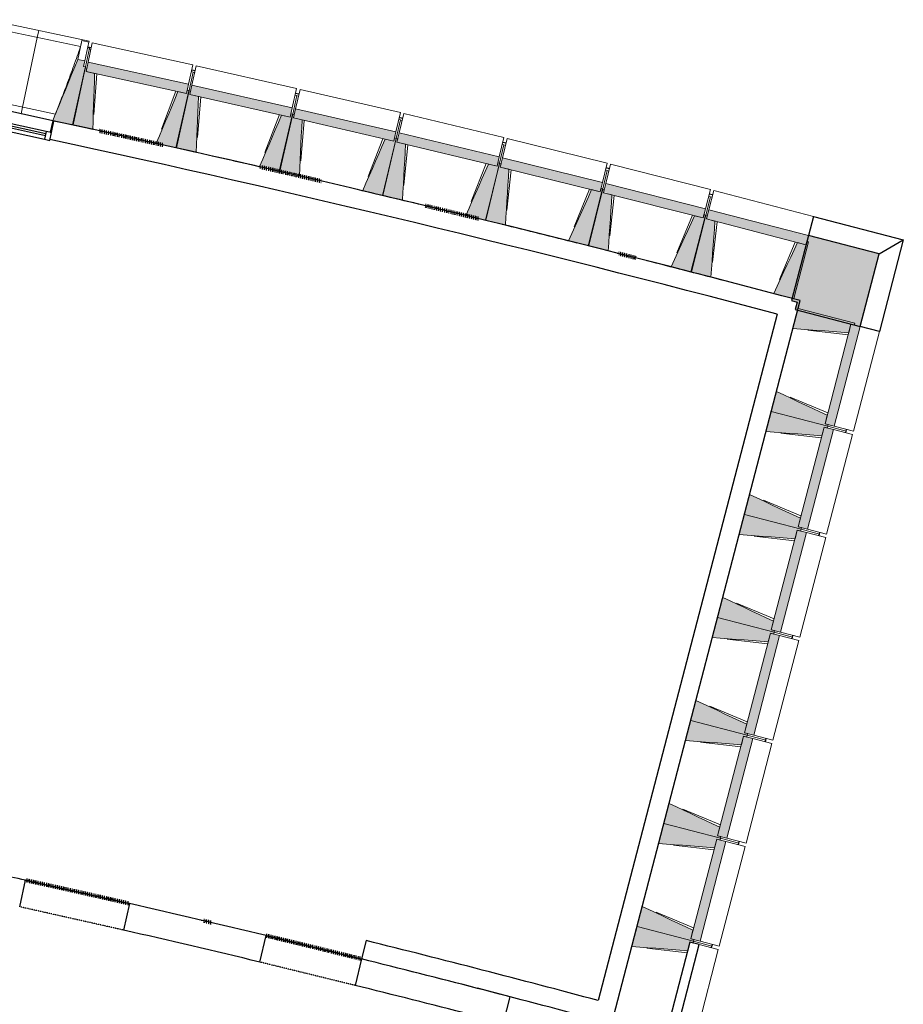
# Model space of a CAD drawing. Header units: millimetres. Extents: x -2845 to 74565, y -36590 to 13748.
# Tile 90 of 90: x 60557 to 68029, y -24662 to -16336. Entities that reach past the tile are written whole.
import ezdxf

# ---------------------------------------------------------------- set-up
doc = ezdxf.new("R2010")
doc.units = ezdxf.units.MM
doc.linetypes.add('Tiret', pattern=[2.5, 1.25, -1.25])
doc.linetypes.add('Tiret_2_', pattern=[2.5, 1.25, -1.25])
doc.layers.add('A-AREA', color=4, linetype='Tiret', lineweight=100, true_color=0x00ffff)
doc.layers.add('A-DOOR-HDLN', color=5, linetype='Tiret', lineweight=25, true_color=0x0000ff)
for name, color, linetype, lineweight in [('A-DOOR', 7, 'Continuous', 25), ('A-FLOR', 7, 'Continuous', 25), ('A-GENM', 7, 'Continuous', 18), ('A-GLAZ', 7, 'Continuous', 25), ('A-WALL', 7, 'Continuous', 25), ('A-WALL-PATT', 7, 'Continuous', 25), ('I-WALL', 7, 'Continuous', 25), ('MUR', 7, 'Continuous', 25), ('S-BEAM', 7, 'Continuous', 18)]:
    doc.layers.add(name, color=color, linetype=linetype, lineweight=lineweight)

# ---------------------------------------------------------------- blocks, each defined once
blk = doc.blocks.new('20_MUR PREFA_01 - Type 1-3119337-2021_015_1111_DCE_1_50_N0 FINI_CFO_PCN')
at = {"layer": 'A-GENM'}
for p, q in [((0, 722.1), (0, 661.4)), ((0, 661.4), (0, 58.5)), ((0, 0.7), (0, 58.5))]:
    blk.add_line(p, q, dxfattribs=at)
blk = doc.blocks.new('Murs 3 - Murs 1-3190398-2021_015_1111_DCE_1_50_N0 FINI_CFO_PCN')
at = {"layer": 'A-WALL-PATT', "true_color": 0x787878}
blk.add_hatch(color=8, dxfattribs=at).paths.add_polyline_path([(14495, -18931.2), (14655, -18317.5), (14056.9, -18162), (13914.3, -18710.7), (13963.3, -18723.4), (13946.4, -18788.2), (14411, -18909.3)])
at = {"layer": 'A-WALL'}
for p, q in [((14056.9, -18162), (13914.3, -18710.7)), ((14655, -18317.5), (14056.9, -18162)), ((14495, -18931.2), (14655, -18317.5)), ((13914.3, -18710.7), (13963.3, -18723.4)), ((13963.3, -18723.4), (13946.4, -18788.2)), ((13946.4, -18788.2), (14495, -18931.2))]:
    blk.add_line(p, q, dxfattribs=at)
at = {"layer": 'MUR'}
for p, q in [((14099.1, -17999.7), (14056.9, -18162)), ((14099.1, -17999.7), (14859.6, -18197.4)), ((14655, -18317.5), (14859.6, -18197.4)), ((14859.6, -18197.4), (14657.3, -18973.5)), ((14657.3, -18973.5), (14495, -18931.2))]:
    blk.add_line(p, q, dxfattribs=at)
blk = doc.blocks.new('Ouverture en rectangle - Ouverture en rectangle _90x207_-3216260-2021_015_1111_DCE_1_50_N0 FINI_CFO_PCN')
at = {"layer": 'A-DOOR-HDLN', "linetype": 'Tiret_2_'}
for p, q in [((-450, 115), (450, 115)), ((450, -115), (-450, -115))]:
    blk.add_line(p, q, dxfattribs=at)
blk = doc.blocks.new('Ouverture en rectangle - Ouverture en rectangle _83x207_-3216016-2021_015_1111_DCE_1_50_N0 FINI_CFO_PCN')
at = {"layer": 'A-DOOR-HDLN', "linetype": 'Tiret_2_'}
for p, q in [((-415, 115), (415, 115)), ((415, -115), (-415, -115))]:
    blk.add_line(p, q, dxfattribs=at)
blk = doc.blocks.new('B02_DC_STR_rvt-1-2021_015_1111_DCE_1_50_N0 FINI_CFO_PCN')
at = {"layer": 'S-BEAM', "lineweight": 5, "true_color": 0x787878}
for points in [[(7839.1, -17226), (7942.9, -16736), (7928.3, -16732.9), (7938.6, -16684), (7879.9, -16671.6), (7667.9, -17189.8), (7773.9, -17212.2)], [(8798.7, -16960.5), (8815.9, -16881.7), (7966, -16695.9), (7948.8, -16774.7), (8729, -16945.2)], [(8005.6, -17264), (8021.5, -16790.6), (7948.8, -16774.7), (7954.9, -16746.6), (7940.2, -16743.4), (7834.6, -17226.6), (7945.2, -17250.8)], [(9675.1, -17159.5), (9692.8, -17080.8), (8844.1, -16889.5), (8826.9, -16968.3), (9610.7, -17145)], [(8713.8, -17418.8), (8819.5, -16935.6), (8804.8, -16932.4), (8798.7, -16960.5), (8725.9, -16944.6), (8542.9, -17381.5), (8647.5, -17404.3)], [(8880, -17457.9), (8899, -16984.6), (8826.4, -16968.2), (8832.7, -16940.1), (8818.1, -16936.8), (8709.3, -17419.4), (8826.4, -17445.8)], [(9587.3, -17617.3), (9696, -17134.8), (9681.4, -17131.5), (9675.1, -17159.5), (9602.4, -17143.1), (9416.5, -17578.8), (9522.8, -17602.8)], [(9753.2, -17657.4), (9775.3, -17184.3), (9702.7, -17167.4), (9709.2, -17139.4), (9694.6, -17136), (9582.7, -17617.8), (9648.7, -17633.2)], [(10550.2, -17364.3), (10568.4, -17285.7), (9721, -17088.8), (9702.7, -17167.4), (10492.3, -17350.8)], [(11423.9, -17574.7), (11442.7, -17496.3), (10596.5, -17293.9), (10577.8, -17372.3), (10590.3, -17372.3), (10590.3, -17375.3), (11374, -17562.8)], [(10459.4, -17821.5), (10571.3, -17339.6), (10556.7, -17336.3), (10550.2, -17364.3), (10477.6, -17347.4), (10288.9, -17781.9), (10396.8, -17806.9)], [(10625, -17862.7), (10650.2, -17389.7), (10577.8, -17372.3), (10584.5, -17344.4), (10569.9, -17340.9), (10454.8, -17822), (10577.8, -17851.4)], [(11330.1, -18031.3), (11445.2, -17550.2), (11430.6, -17546.7), (11423.9, -17574.7), (11351.5, -17557.4), (11159.9, -17990.6), (11269.4, -18016.8)], [(11495.5, -18073.6), (11523.8, -17600.7), (11451.5, -17583), (11458.3, -17555), (11443.8, -17551.4), (11325.6, -18031.8), (11472, -18067.8)], [(12296.3, -17790.8), (12315.5, -17712.5), (11470.7, -17504.6), (11451.5, -17583), (11472, -17583), (11472, -17588), (12255.7, -17780.9)], [(13167.2, -18012.6), (13187, -17934.4), (12343.5, -17721.1), (12323.7, -17799.3), (12353.7, -17799.3), (12353.7, -17806.8), (13137.4, -18005.1)], [(12199.5, -18246.8), (12317.7, -17766.5), (12303.1, -17762.9), (12296.3, -17790.8), (12223.9, -17773), (12029.6, -18205), (12140.6, -18232.3)], [(12364.6, -18290.2), (12395.9, -17817.5), (12323.7, -17799.3), (12330.8, -17771.4), (12316.3, -17767.7), (12194.9, -18247.3), (12323.7, -18279.8)], [(14036.6, -18240.1), (14056.9, -18162), (13214.9, -17943.2), (13194.6, -18021.2), (13235.4, -18021.2), (13235.4, -18031.8), (14019.1, -18235.5)], [(13067.5, -18468), (13188.8, -17988.4), (13174.2, -17984.8), (13167.2, -18012.6), (13095, -17994.4), (12897.8, -18425.1), (13039.4, -18460.9)], [(13232.3, -18512.4), (13266.7, -18040), (13194.6, -18021.2), (13201.8, -17993.4), (13187.3, -17989.6), (13062.9, -18468.4), (13194.6, -18502.6)], [(13933.9, -18694.8), (14058.4, -18216), (14043.9, -18212.3), (14036.6, -18240.1), (13964.6, -18221.4), (13764.6, -18650.8), (13878.9, -18680.5)], [(14398.2, -18982.9), (14416.9, -18910.9), (14444.8, -18918.1), (14448.5, -18903.6), (13969.9, -18778.8), (13925.7, -18948.2), (14330.7, -18977.9)], [(14275.6, -19773.1), (14495, -18931.2), (14416.9, -18910.9), (14197.5, -19752.7), (14233.9, -19762.2)], [(14221.5, -19774.5), (14225.3, -19760), (14197.5, -19752.7), (14216.3, -19680.7), (13787, -19480.4), (13742.9, -19649.7), (14215, -19772.8)], [(14171.1, -19853.8), (14189.9, -19781.8), (14217.8, -19789), (14221.5, -19774.5), (13742.9, -19649.7), (13698.7, -19819.1), (14103.7, -19848.8)], [(14048.5, -20644), (14268, -19802.1), (14189.9, -19781.8), (13970.5, -20623.6), (14019.1, -20636.3)], [(13994.5, -20645.4), (13998.3, -20630.9), (13970.5, -20623.6), (13989.3, -20551.6), (13560, -20351.3), (13515.9, -20520.6), (13989.3, -20644)], [(13944.1, -20724.7), (13962.9, -20652.7), (13990.7, -20659.9), (13994.5, -20645.4), (13515.9, -20520.6), (13471.7, -20690), (13921.1, -20723)], [(13821.5, -21514.9), (14041, -20673), (13962.9, -20652.7), (13743.5, -21494.5), (13780.3, -21504.1)], [(13767.5, -21516.3), (13771.3, -21501.8), (13743.5, -21494.5), (13762.3, -21422.5), (13333, -21222.2), (13288.9, -21391.5), (13743.5, -21510)], [(13717.1, -21595.6), (13735.9, -21523.6), (13763.7, -21530.8), (13767.5, -21516.3), (13288.9, -21391.5), (13244.7, -21560.9), (13649.6, -21590.6)], [(13594.5, -22385.8), (13814, -21543.9), (13735.9, -21523.6), (13516.5, -22365.4), (13544.3, -22372.7)], [(13540.5, -22387.2), (13544.3, -22372.7), (13516.5, -22365.4), (13535.2, -22293.4), (13106, -22093.1), (13061.8, -22262.4), (13529.3, -22384.3)], [(13490.1, -22466.5), (13508.9, -22394.5), (13536.7, -22401.7), (13540.5, -22387.2), (13061.8, -22262.4), (13017.7, -22431.8), (13431.3, -22462.2)], [(13367.5, -23256.7), (13587, -22414.8), (13508.9, -22394.5), (13289.5, -23236.3), (13326.8, -23246.1)], [(13313.5, -23258.1), (13317.3, -23243.6), (13289.5, -23236.3), (13308.2, -23164.3), (12879, -22964), (12834.8, -23133.3), (13289.5, -23251.8)], [(13263.1, -23337.4), (13281.9, -23265.4), (13309.7, -23272.6), (13313.5, -23258.1), (12834.8, -23133.3), (12790.7, -23302.7), (13235.4, -23335.4)], [(13140.5, -24127.6), (13359.9, -23285.7), (13281.9, -23265.4), (13062.4, -24107.2), (13137.4, -24126.8)], [(13086.5, -24129), (13090.3, -24114.5), (13062.4, -24107.2), (13081.2, -24035.2), (12652, -23834.9), (12607.8, -24004.2), (13081.2, -24127.6)], [(13036.1, -24208.3), (13054.9, -24136.3), (13082.7, -24143.5), (13086.5, -24129), (12607.8, -24004.2), (12563.7, -24173.6), (12968.6, -24203.3)]]:
    blk.add_hatch(color=8, dxfattribs=at).paths.add_polyline_path(points)
at = {"layer": 'A-FLOR'}
for p, q in [((7992.3, -16575.6), (7962.9, -16569.2)), ((8871.4, -16768.5), (8842.1, -16761.9)), ((9749.3, -16967.1), (9720, -16960.4)), ((10625.8, -17171.4), (10596.6, -17164.4)), ((11501.1, -17381.3), (11471.9, -17374.2)), ((12374.9, -17596.9), (12345.8, -17589.6)), ((13247.4, -17818.2), (13218.3, -17810.7)), ((14376.7, -19814.9), (14380.5, -19800.4)), ((14372.9, -19829.5), (14376.7, -19814.9)), ((14145.9, -20700.4), (14149.7, -20685.8)), ((14149.7, -20685.8), (14153.5, -20671.3)), ((13918.9, -21571.3), (13922.7, -21556.7)), ((13922.7, -21556.7), (13926.5, -21542.2)), ((13691.9, -22442.2), (13695.7, -22427.6)), ((13695.7, -22427.6), (13699.4, -22413.1)), ((13464.9, -23313.1), (13468.7, -23298.5)), ((13468.7, -23298.5), (13472.4, -23284)), ((13237.9, -24184), (13241.6, -24169.4)), ((13241.6, -24169.4), (13245.4, -24154.9))]:
    blk.add_line(p, q, dxfattribs=at)
at = {"layer": 'A-WALL'}
for p, q in [((7387.5, -23837.2), (7437.9, -23612.8)), ((8316, -23810), (8265.6, -24034.4)), ((9417.2, -24304.7), (9471.8, -24081.2)), ((13054.9, -24136.3), (12835.4, -24978.1)), ((13132.9, -24156.6), (13054.9, -24136.3)), ((12913.5, -24998.5), (13132.9, -24156.6)), ((10278.1, -24278.3), (10223.4, -24501.8)), ((11258.7, -24526.6), (11258.6, -24526.9)), ((11536.4, -24599), (11258.7, -24526.6)), ((11478.9, -24819.4), (11536.4, -24599))]:
    blk.add_line(p, q, dxfattribs=at)
for radius, start, end in [(108972.8, 77.577902, 77.845763), (108972.8, 76.480499, 77.104698), (108742.8, 76.48096, 77.104197), (108972.8, 75.512229, 76.0441), (108742.8, 75.51495, 76.043638)]:
    blk.add_arc((-16003.4, -130034.4), radius, start, end, dxfattribs=at)
at = {"layer": 'S-BEAM'}
for p, q in [((7974.1, -16516.6), (7123, -16336.3)), ((7902.6, -16563.4), (7169.3, -16408.1)), ((7913.5, -16513), (7879.9, -16671.6)), ((7913.4, -16513.2), (7913.5, -16513)), ((7913.5, -16513), (7972.2, -16525.4)), ((7972.2, -16525.4), (7938.6, -16684)), ((7966, -16695.9), (8001.8, -16532)), ((7974.1, -16516.6), (7972.2, -16525.4)), ((8851.7, -16717.8), (8001.8, -16532)), ((7976.5, -16577.4), (7942.9, -16736)), ((7976.5, -16577.4), (7961.8, -16574.3)), ((7974.5, -16586.7), (7989.1, -16589.9)), ((7938.6, -16684), (7879.9, -16671.6)), ((7928.3, -16732.9), (7938.6, -16684)), ((7942.9, -16736), (7928.3, -16732.9)), ((7966, -16695.9), (7948.8, -16774.7)), ((8815.9, -16881.7), (7966, -16695.9)), ((8851.7, -16717.8), (8815.9, -16881.7)), ((8844.1, -16889.5), (8881, -16725.9)), ((9729.7, -16917.2), (8881, -16725.9)), ((7940.2, -16743.4), (7834.6, -17226.6)), ((7839.1, -17226), (7942.9, -16736)), ((7954.9, -16746.6), (7940.2, -16743.4)), ((7948.8, -16774.7), (7954.9, -16746.6)), ((8021.5, -16790.6), (7948.8, -16774.7)), ((7948.8, -16774.7), (8798.7, -16960.5)), ((8040.5, -16794.7), (8015, -17137.5)), ((8853.7, -16778.9), (8819.5, -16935.6)), ((8839.1, -16775.7), (8853.7, -16778.9)), ((8853.4, -16780.4), (8868, -16783.7)), ((8798.7, -16960.5), (8815.9, -16881.7)), ((8844.1, -16889.5), (8826.4, -16968.2)), ((9692.8, -17080.8), (8844.1, -16889.5)), ((8587.1, -17262.6), (8706.9, -16940.4)), ((8818.1, -16936.8), (8709.3, -17419.4)), ((8713.8, -17418.8), (8819.5, -16935.6)), ((8798.7, -16960.5), (8725.9, -16944.6)), ((8804.8, -16932.4), (8798.7, -16960.5)), ((8819.5, -16935.6), (8804.8, -16932.4)), ((8832.7, -16940.1), (8818.1, -16936.8)), ((8826.4, -16968.2), (8832.7, -16940.1)), ((8899, -16984.6), (8826.4, -16968.2)), ((8826.4, -16968.2), (9675.1, -17159.5)), ((9729.7, -16917.2), (9692.8, -17080.8)), ((9731.3, -16978.4), (9696, -17134.8)), ((9716.7, -16975.1), (9731.3, -16978.4)), ((9721, -17088.8), (9758.9, -16925.5)), ((9731, -16979.8), (9745.5, -16983.2)), ((10606.4, -17122.3), (9758.9, -16925.5)), ((7132, -17016.5), (7690.1, -17134.7)), ((8918, -16988.8), (8890.2, -17331.4)), ((7668.2, -17189.1), (7399.1, -17132.1)), ((9461.5, -17460.2), (9583.5, -17138.9)), ((9694.6, -17136), (9582.7, -17617.8)), ((9587.3, -17617.3), (9696, -17134.8)), ((9675.1, -17159.5), (9602.4, -17143.1)), ((9675.1, -17159.5), (9692.8, -17080.8)), ((9681.4, -17131.5), (9675.1, -17159.5)), ((9696, -17134.8), (9681.4, -17131.5)), ((9709.2, -17139.4), (9694.6, -17136)), ((9721, -17088.8), (9702.7, -17167.4)), ((9702.7, -17167.4), (9709.2, -17139.4)), ((10568.4, -17285.7), (9721, -17088.8)), ((10606.4, -17122.3), (10568.4, -17285.7)), ((10596.5, -17293.9), (10635.5, -17130.8)), ((11481.7, -17333.1), (10635.5, -17130.8)), ((7667.9, -17189.8), (7839.1, -17226)), ((7834.6, -17226.6), (8005.6, -17264)), ((9775.3, -17184.3), (9702.7, -17167.4)), ((9702.7, -17167.4), (10550.2, -17364.3)), ((9794.2, -17188.7), (9764.2, -17531.1)), ((10607.6, -17183.5), (10571.3, -17339.6)), ((10593, -17180.1), (10607.6, -17183.5)), ((10607.2, -17185), (10621.8, -17188.4)), ((10550.2, -17364.3), (10568.4, -17285.7)), ((10596.5, -17293.9), (10577.8, -17372.3)), ((11442.7, -17496.3), (10596.5, -17293.9)), ((8542.9, -17381.5), (8713.8, -17418.8)), ((10334.7, -17663.6), (10458.7, -17343)), ((10569.9, -17340.9), (10454.8, -17822)), ((10459.4, -17821.5), (10571.3, -17339.6)), ((10550.2, -17364.3), (10477.6, -17347.4)), ((10556.7, -17336.3), (10550.2, -17364.3)), ((10571.3, -17339.6), (10556.7, -17336.3)), ((10584.5, -17344.4), (10569.9, -17340.9)), ((10577.8, -17372.3), (10584.5, -17344.4)), ((10650.2, -17389.7), (10577.8, -17372.3)), ((10577.8, -17372.3), (11423.9, -17574.7)), ((10669.1, -17394.2), (10636.9, -17736.4)), ((11481.7, -17333.1), (11442.7, -17496.3)), ((11482.5, -17394.3), (11445.2, -17550.2)), ((11467.9, -17390.8), (11482.5, -17394.3)), ((11470.7, -17504.6), (11510.8, -17341.8)), ((11482.1, -17395.8), (11496.6, -17399.3)), ((12355.6, -17549.6), (11510.8, -17341.8)), ((8709.3, -17419.4), (8880, -17457.9)), ((11206.5, -17872.6), (11332.6, -17552.9)), ((11443.8, -17551.4), (11325.6, -18031.8)), ((11330.1, -18031.3), (11445.2, -17550.2)), ((11423.9, -17574.7), (11351.5, -17557.4)), ((11423.9, -17574.7), (11442.7, -17496.3)), ((11430.6, -17546.7), (11423.9, -17574.7)), ((11445.2, -17550.2), (11430.6, -17546.7)), ((11458.3, -17555), (11443.8, -17551.4)), ((11470.7, -17504.6), (11451.5, -17583)), ((11451.5, -17583), (11458.3, -17555)), ((12315.5, -17712.5), (11470.7, -17504.6)), ((12355.6, -17549.6), (12315.5, -17712.5)), ((12343.5, -17721.1), (12384.7, -17558.5)), ((13228.1, -17771.8), (12384.7, -17558.5)), ((9416.5, -17578.8), (9587.3, -17617.3)), ((9582.7, -17617.8), (9753.2, -17657.4)), ((11523.8, -17600.7), (11451.5, -17583)), ((11451.5, -17583), (12296.3, -17790.8)), ((11542.6, -17605.4), (11508.2, -17947.4)), ((12356, -17610.8), (12317.7, -17766.5)), ((12341.4, -17607.2), (12356, -17610.8)), ((12355.6, -17612.3), (12370.1, -17615.9)), ((12296.3, -17790.8), (12315.5, -17712.5)), ((12343.5, -17721.1), (12323.7, -17799.3)), ((13187, -17934.4), (12343.5, -17721.1)), ((10288.9, -17781.9), (10459.4, -17821.5)), ((12076.9, -18087.3), (12205.1, -17768.4)), ((12316.3, -17767.7), (12194.9, -18247.3)), ((12199.5, -18246.8), (12317.7, -17766.5)), ((12296.3, -17790.8), (12223.9, -17773)), ((12303.1, -17762.9), (12296.3, -17790.8)), ((12317.7, -17766.5), (12303.1, -17762.9)), ((12330.8, -17771.4), (12316.3, -17767.7)), ((12323.7, -17799.3), (12330.8, -17771.4)), ((12395.9, -17817.5), (12323.7, -17799.3)), ((12323.7, -17799.3), (13167.2, -18012.6)), ((13228.1, -17771.8), (13187, -17934.4)), ((13214.9, -17943.2), (13257.1, -17780.8)), ((14099.1, -17999.7), (13257.1, -17780.8)), ((10454.8, -17822), (10625, -17862.7)), ((12414.8, -17822.3), (12378.1, -18164)), ((13228.1, -17833), (13188.8, -17988.4)), ((13213.5, -17829.3), (13228.1, -17833)), ((13227.7, -17834.5), (13242.2, -17838.2)), ((13167.2, -18012.6), (13187, -17934.4)), ((13214.9, -17943.2), (13194.6, -18021.2)), ((14056.9, -18162), (13214.9, -17943.2)), ((11159.9, -17990.6), (11330.1, -18031.3)), ((11325.6, -18031.8), (11495.5, -18073.6)), ((12945.9, -18307.7), (13076.1, -17989.6)), ((13187.3, -17989.6), (13062.9, -18468.4)), ((13067.5, -18468), (13188.8, -17988.4)), ((13167.2, -18012.6), (13095, -17994.4)), ((13174.2, -17984.8), (13167.2, -18012.6)), ((13188.8, -17988.4), (13174.2, -17984.8)), ((13201.8, -17993.4), (13187.3, -17989.6)), ((13194.6, -18021.2), (13201.8, -17993.4)), ((13266.7, -18040), (13194.6, -18021.2)), ((13194.6, -18021.2), (14036.6, -18240.1)), ((13285.5, -18044.9), (13246.6, -18386.4)), ((14099.1, -17999.7), (14056.9, -18162)), ((12029.6, -18205), (12199.5, -18246.8)), ((13813.4, -18533.7), (13945.7, -18216.5)), ((13933.9, -18694.8), (14058.4, -18216)), ((14036.6, -18240.1), (13964.6, -18221.4)), ((14036.6, -18240.1), (14056.9, -18162)), ((14043.9, -18212.3), (14036.6, -18240.1)), ((14058.4, -18216), (14043.9, -18212.3)), ((12194.9, -18247.3), (12364.6, -18290.2)), ((12897.8, -18425.1), (13067.5, -18468)), ((13062.9, -18468.4), (13232.3, -18512.4)), ((13764.6, -18650.8), (13933.9, -18694.8)), ((13969.9, -18778.8), (13925.7, -18948.2)), ((14448.5, -18903.6), (13969.9, -18778.8)), ((14393.2, -19001.7), (14051.8, -18962.6)), ((14416.9, -18910.9), (14197.5, -19752.7)), ((14275.6, -19773.1), (14495, -18931.2)), ((14398.2, -18982.9), (14416.9, -18910.9)), ((14416.9, -18910.9), (14444.8, -18918.1)), ((14495, -18931.2), (14416.9, -18910.9)), ((14437.8, -19815.4), (14657.3, -18973.5)), ((14444.8, -18918.1), (14448.5, -18903.6)), ((14495, -18931.2), (14657.3, -18973.5)), ((13787, -19480.4), (13742.9, -19649.7)), ((13904.1, -19529.3), (14221.2, -19661.8)), ((13742.9, -19649.7), (13698.7, -19819.1)), ((13742.9, -19649.7), (14221.5, -19774.5)), ((14221.5, -19774.5), (13742.9, -19649.7)), ((14197.5, -19752.7), (14216.3, -19680.7)), ((14189.9, -19781.8), (13970.5, -20623.6)), ((14048.5, -20644), (14268, -19802.1)), ((14171.1, -19853.8), (14189.9, -19781.8)), ((14189.9, -19781.8), (14217.8, -19789)), ((14268, -19802.1), (14189.9, -19781.8)), ((14225.3, -19760), (14197.5, -19752.7)), ((14197.5, -19752.7), (14275.6, -19773.1)), ((14217.8, -19789), (14221.5, -19774.5)), ((14221.5, -19774.5), (14225.3, -19760)), ((14376.7, -19814.9), (14221.5, -19774.5)), ((14221.5, -19774.5), (14376.7, -19814.9)), ((14268, -19802.1), (14430.3, -19844.4)), ((14437.8, -19815.4), (14275.6, -19773.1)), ((14380.5, -19800.4), (14376.7, -19814.9)), ((14166.2, -19872.6), (13824.8, -19833.5)), ((14210.8, -20686.3), (14430.3, -19844.4)), ((14376.7, -19814.9), (14372.9, -19829.5)), ((13560, -20351.3), (13515.9, -20520.6)), ((13677, -20400.2), (13994.2, -20532.7)), ((13515.9, -20520.6), (13471.7, -20690)), ((13515.9, -20520.6), (13994.5, -20645.4)), ((13994.5, -20645.4), (13515.9, -20520.6)), ((13970.5, -20623.6), (13989.3, -20551.6)), ((13998.3, -20630.9), (13970.5, -20623.6)), ((13970.5, -20623.6), (14048.5, -20644)), ((13990.7, -20659.9), (13994.5, -20645.4)), ((13994.5, -20645.4), (13998.3, -20630.9)), ((14149.7, -20685.8), (13994.5, -20645.4)), ((13994.5, -20645.4), (14149.7, -20685.8)), ((14210.8, -20686.3), (14048.5, -20644)), ((13939.2, -20743.5), (13597.7, -20704.4)), ((13962.9, -20652.7), (13743.5, -21494.5)), ((13821.5, -21514.9), (14041, -20673)), ((13944.1, -20724.7), (13962.9, -20652.7)), ((13962.9, -20652.7), (13990.7, -20659.9)), ((14041, -20673), (13962.9, -20652.7)), ((13983.8, -21557.2), (14203.3, -20715.3)), ((14041, -20673), (14203.3, -20715.3)), ((14149.7, -20685.8), (14145.9, -20700.4)), ((14153.5, -20671.3), (14149.7, -20685.8)), ((13333, -21222.2), (13288.9, -21391.5)), ((13450, -21271.1), (13767.2, -21403.6)), ((13288.9, -21391.5), (13244.7, -21560.9)), ((13288.9, -21391.5), (13767.5, -21516.3)), ((13767.5, -21516.3), (13288.9, -21391.5)), ((13743.5, -21494.5), (13762.3, -21422.5)), ((13735.9, -21523.6), (13516.5, -22365.4)), ((13594.5, -22385.8), (13814, -21543.9)), ((13717.1, -21595.6), (13735.9, -21523.6)), ((13735.9, -21523.6), (13763.7, -21530.8)), ((13814, -21543.9), (13735.9, -21523.6)), ((13771.3, -21501.8), (13743.5, -21494.5)), ((13743.5, -21494.5), (13821.5, -21514.9)), ((13763.7, -21530.8), (13767.5, -21516.3)), ((13767.5, -21516.3), (13771.3, -21501.8)), ((13922.7, -21556.7), (13767.5, -21516.3)), ((13767.5, -21516.3), (13922.7, -21556.7)), ((13814, -21543.9), (13976.3, -21586.2)), ((13983.8, -21557.2), (13821.5, -21514.9)), ((13922.7, -21556.7), (13918.9, -21571.3)), ((13926.5, -21542.2), (13922.7, -21556.7)), ((13712.2, -21614.4), (13370.7, -21575.3)), ((13756.8, -22428.1), (13976.3, -21586.2)), ((13106, -22093.1), (13061.8, -22262.4)), ((13223, -22142), (13540.2, -22274.5)), ((13061.8, -22262.4), (13017.7, -22431.8)), ((13061.8, -22262.4), (13540.5, -22387.2)), ((13540.5, -22387.2), (13061.8, -22262.4)), ((13516.5, -22365.4), (13535.2, -22293.4)), ((13508.9, -22394.5), (13289.5, -23236.3)), ((13490.1, -22466.5), (13508.9, -22394.5)), ((13508.9, -22394.5), (13536.7, -22401.7)), ((13587, -22414.8), (13508.9, -22394.5)), ((13544.3, -22372.7), (13516.5, -22365.4)), ((13516.5, -22365.4), (13594.5, -22385.8)), ((13536.7, -22401.7), (13540.5, -22387.2)), ((13540.5, -22387.2), (13544.3, -22372.7)), ((13695.7, -22427.6), (13540.5, -22387.2)), ((13540.5, -22387.2), (13695.7, -22427.6)), ((13756.8, -22428.1), (13594.5, -22385.8)), ((13485.2, -22485.3), (13143.7, -22446.2)), ((13367.5, -23256.7), (13587, -22414.8)), ((13529.8, -23299), (13749.2, -22457.1)), ((13587, -22414.8), (13749.2, -22457.1)), ((13695.7, -22427.6), (13691.9, -22442.2)), ((13699.4, -22413.1), (13695.7, -22427.6)), ((12879, -22964), (12834.8, -23133.3)), ((12996, -23012.9), (13313.1, -23145.4)), ((12834.8, -23133.3), (12790.7, -23302.7)), ((12834.8, -23133.3), (13313.5, -23258.1)), ((13313.5, -23258.1), (12834.8, -23133.3)), ((13289.5, -23236.3), (13308.2, -23164.3)), ((13281.9, -23265.4), (13062.4, -24107.2)), ((13140.5, -24127.6), (13359.9, -23285.7)), ((13263.1, -23337.4), (13281.9, -23265.4)), ((13281.9, -23265.4), (13309.7, -23272.6)), ((13359.9, -23285.7), (13281.9, -23265.4)), ((13317.3, -23243.6), (13289.5, -23236.3)), ((13289.5, -23236.3), (13367.5, -23256.7)), ((13309.7, -23272.6), (13313.5, -23258.1)), ((13313.5, -23258.1), (13317.3, -23243.6)), ((13468.7, -23298.5), (13313.5, -23258.1)), ((13313.5, -23258.1), (13468.7, -23298.5)), ((13359.9, -23285.7), (13522.2, -23328)), ((13529.8, -23299), (13367.5, -23256.7)), ((13468.7, -23298.5), (13464.9, -23313.1)), ((13472.4, -23284), (13468.7, -23298.5)), ((13258.2, -23356.2), (12916.7, -23317.1)), ((13302.8, -24169.9), (13522.2, -23328)), ((12652, -23834.9), (12607.8, -24004.2)), ((12769, -23883.8), (13086.1, -24016.3)), ((12607.8, -24004.2), (12563.7, -24173.6)), ((12607.8, -24004.2), (13086.5, -24129)), ((13086.5, -24129), (12607.8, -24004.2)), ((13062.4, -24107.2), (13081.2, -24035.2)), ((13036.1, -24208.3), (13054.9, -24136.3)), ((13054.9, -24136.3), (13082.7, -24143.5)), ((13090.3, -24114.5), (13062.4, -24107.2)), ((13062.4, -24107.2), (13140.5, -24127.6)), ((13082.7, -24143.5), (13086.5, -24129)), ((13086.5, -24129), (13090.3, -24114.5)), ((13241.6, -24169.4), (13086.5, -24129)), ((13086.5, -24129), (13241.6, -24169.4)), ((13302.8, -24169.9), (13140.5, -24127.6)), ((13031.2, -24227.1), (12689.7, -24188)), ((13085.7, -25002.8), (13295.2, -24198.9)), ((13132.9, -24156.6), (13295.2, -24198.9)), ((13241.6, -24169.4), (13237.9, -24184)), ((13245.4, -24154.9), (13241.6, -24169.4))]:
    blk.add_line(p, q, dxfattribs=at)
at = {"layer": 'S-BEAM', "flags": 128}
for points in [[(7902.6, -16563.4), (7904.8, -16553.3), (7906.9, -16543.3), (7909.1, -16533.3), (7911.3, -16523.2), (7913.4, -16513.2)], [(7879.9, -16671.6), (7853.4, -16736.3), (7826.9, -16801.1), (7800.4, -16865.9), (7773.9, -16930.7), (7747.4, -16995.4), (7720.9, -17060.2), (7694.4, -17125), (7667.9, -17189.8)], [(8005.6, -17264), (8007.8, -17196.4), (8010.1, -17128.7), (8012.4, -17061.1), (8014.7, -16993.5), (8016.9, -16925.8), (8019.2, -16858.2), (8021.5, -16790.6)], [(8725.9, -16944.6), (8699.8, -17007), (8673.6, -17069.4), (8647.5, -17131.8), (8621.3, -17194.2), (8595.2, -17256.6), (8569, -17319), (8542.9, -17381.5)], [(8880, -17457.9), (8882.7, -17390.3), (8885.4, -17322.6), (8888.2, -17255), (8890.9, -17187.4), (8893.6, -17119.8), (8896.3, -17052.2), (8899, -16984.6)], [(9602.4, -17143.1), (9575.9, -17205.4), (9549.3, -17267.6), (9522.8, -17329.9), (9496.2, -17392.1), (9469.7, -17454.3), (9443.1, -17516.6), (9416.5, -17578.8)], [(9753.2, -17657.4), (9756.3, -17589.8), (9759.5, -17522.2), (9762.6, -17454.6), (9765.8, -17387), (9769, -17319.5), (9772.1, -17251.9), (9775.3, -17184.3)], [(10477.6, -17347.4), (10450.7, -17409.5), (10423.7, -17471.5), (10396.8, -17533.6), (10369.8, -17595.7), (10342.8, -17657.7), (10315.9, -17719.8), (10288.9, -17781.9)], [(10625, -17862.7), (10628.6, -17795.1), (10632.2, -17727.5), (10635.8, -17660), (10639.4, -17592.4), (10643, -17524.8), (10646.6, -17457.2), (10650.2, -17389.7)], [(11351.5, -17557.4), (11324.1, -17619.3), (11296.8, -17681.2), (11269.4, -17743.1), (11242, -17804.9), (11214.7, -17866.8), (11187.3, -17928.7), (11159.9, -17990.6)], [(11495.5, -18073.6), (11499.5, -18006), (11503.6, -17938.5), (11507.6, -17870.9), (11511.6, -17803.4), (11515.7, -17735.8), (11519.7, -17668.3), (11523.8, -17600.7)], [(12223.9, -17773), (12196.2, -17834.7), (12168.4, -17896.5), (12140.6, -17958.2), (12112.9, -18019.9), (12085.1, -18081.6), (12057.3, -18143.3), (12029.6, -18205)], [(12364.6, -18290.2), (12369.1, -18222.7), (12373.5, -18155.1), (12378, -18087.6), (12382.5, -18020.1), (12387, -17952.6), (12391.5, -17885), (12395.9, -17817.5)], [(13095, -17994.4), (13066.8, -18055.9), (13038.6, -18117.4), (13010.5, -18179), (12982.3, -18240.5), (12954.1, -18302), (12926, -18363.5), (12897.8, -18425.1)], [(13232.3, -18512.4), (13237.2, -18444.9), (13242.1, -18377.4), (13247, -18309.9), (13251.9, -18242.4), (13256.8, -18175), (13261.8, -18107.5), (13266.7, -18040)], [(13964.6, -18221.4), (13936, -18282.7), (13907.4, -18344.1), (13878.9, -18405.4), (13850.3, -18466.7), (13821.7, -18528.1), (13793.1, -18589.4), (13764.6, -18650.8)], [(13925.7, -18948.2), (13993.2, -18953.1), (14060.7, -18958.1), (14128.2, -18963.1), (14195.7, -18968), (14263.2, -18973), (14330.7, -18977.9), (14398.2, -18982.9)], [(14216.3, -19680.7), (14155, -19652.1), (14093.6, -19623.4), (14032.3, -19594.8), (13971, -19566.2), (13909.7, -19537.6), (13848.3, -19509), (13787, -19480.4)], [(13698.7, -19819.1), (13766.2, -19824), (13833.7, -19829), (13901.2, -19834), (13968.7, -19838.9), (14036.2, -19843.9), (14103.7, -19848.8), (14171.1, -19853.8)], [(13989.3, -20551.6), (13927.9, -20523), (13866.6, -20494.3), (13805.3, -20465.7), (13744, -20437.1), (13682.6, -20408.5), (13621.3, -20379.9), (13560, -20351.3)], [(13471.7, -20690), (13539.2, -20694.9), (13606.7, -20699.9), (13674.2, -20704.9), (13741.7, -20709.8), (13809.2, -20714.8), (13876.6, -20719.7), (13944.1, -20724.7)], [(13762.3, -21422.5), (13700.9, -21393.9), (13639.6, -21365.2), (13578.3, -21336.6), (13517, -21308), (13455.6, -21279.4), (13394.3, -21250.8), (13333, -21222.2)], [(13244.7, -21560.9), (13312.2, -21565.8), (13379.7, -21570.8), (13447.2, -21575.8), (13514.7, -21580.7), (13582.1, -21585.7), (13649.6, -21590.6), (13717.1, -21595.6)], [(13535.2, -22293.4), (13473.9, -22264.8), (13412.6, -22236.1), (13351.3, -22207.5), (13290, -22178.9), (13228.6, -22150.3), (13167.3, -22121.7), (13106, -22093.1)], [(13017.7, -22431.8), (13085.2, -22436.7), (13152.7, -22441.7), (13220.2, -22446.7), (13287.7, -22451.6), (13355.1, -22456.6), (13422.6, -22461.5), (13490.1, -22466.5)], [(13308.2, -23164.3), (13246.9, -23135.7), (13185.6, -23107), (13124.3, -23078.4), (13062.9, -23049.8), (13001.6, -23021.2), (12940.3, -22992.6), (12879, -22964)], [(12790.7, -23302.7), (12858.2, -23307.6), (12925.7, -23312.6), (12993.2, -23317.6), (13060.6, -23322.5), (13128.1, -23327.5), (13195.6, -23332.4), (13263.1, -23337.4)], [(13081.2, -24035.2), (13019.9, -24006.6), (12958.6, -23977.9), (12897.3, -23949.3), (12835.9, -23920.7), (12774.6, -23892.1), (12713.3, -23863.5), (12652, -23834.9)], [(12563.7, -24173.6), (12631.2, -24178.5), (12698.7, -24183.5), (12766.1, -24188.5), (12833.6, -24193.4), (12901.1, -24198.4), (12968.6, -24203.3), (13036.1, -24208.3)]]:
    blk.add_lwpolyline(points, dxfattribs=at)
at = {"layer": 'S-BEAM'}
blk.add_open_spline([(7690, -17134.7), (7705.6, -17095.4), (7729.3, -17034.6), (7760.9, -16952.1), (7787.3, -16882.2), (7815.3, -16806.7), (7854.7, -16698.7), (7883.6, -16617.6), (7902.6, -16563.4)], degree=3, knots=[0.0183438, 0.0183438, 0.0183438, 0.0183438, 0.2222222, 0.3333333, 0.4444444, 0.5833333, 0.7222222, 1, 1, 1, 1], dxfattribs=at)
at = {"layer": 'A-DOOR', "color": 5, "lineweight": 25, "true_color": 0x0000ff}
for name, p, rotation in [('Ouverture en rectangle - Ouverture en rectangle _90x207_-3216260-2021_015_1111_DCE_1_50_N0 FINI_CFO_PCN', (7851.8, -23823.6), 167.341299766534), ('Ouverture en rectangle - Ouverture en rectangle _83x207_-3216016-2021_015_1111_DCE_1_50_N0 FINI_CFO_PCN', (9847.6, -24291.5), 166.2622990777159)]:
    blk.add_blockref(name, p, dxfattribs=dict(at, rotation=rotation))
at = {"layer": 'MUR', "color": 5, "lineweight": 25, "true_color": 0x0000ff}
blk.add_blockref('Murs 3 - Murs 1-3190398-2021_015_1111_DCE_1_50_N0 FINI_CFO_PCN', (0, 0), dxfattribs=at)
at = {"layer": 'S-BEAM', "color": 5, "lineweight": 25, "true_color": 0x0000ff, "rotation": 348.0417469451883}
blk.add_blockref('20_MUR PREFA_01 - Type 1-3119337-2021_015_1111_DCE_1_50_N0 FINI_CFO_PCN', (7398.9, -17132.8), dxfattribs=at)
blk = doc.blocks.new('XXX_VIDE FENETRE - 550-377501-2021_015_1111_DCE_1_50_N0 FINI_CFO_PCN')
at = {"layer": 'A-GLAZ'}
for p, q in [((-285, 0), (-285, -100)), ((-275, 0), (-285, 0)), ((275, 0), (-275, 0)), ((-275, -100), (-275, 0)), ((285, 0), (275, 0)), ((275, 0), (275, -100)), ((285, -100), (285, 0)), ((-285, -100), (-275, -100)), ((-240, -100), (-285, -100)), ((-285, -100), (-285, -167.5)), ((-240, -167.5), (-240, -100)), ((240, -100), (-240, -100)), ((240, -100), (240, -167.5)), ((285, -100), (240, -100)), ((275, -100), (285, -100)), ((285, -167.5), (285, -100)), ((-285, -167.5), (-240, -167.5)), ((-240, -167.5), (240, -167.5)), ((240, -167.5), (285, -167.5))]:
    blk.add_line(p, q, dxfattribs=at)
at = {"layer": 'A-GLAZ', "color": 173, "true_color": 0x5c63b1}
for p, q in [((240, -120), (-240, -120)), ((-240, -120), (-240, -135)), ((-240, -135), (240, -135)), ((240, -135), (240, -120))]:
    blk.add_line(p, q, dxfattribs=at)
blk = doc.blocks.new('B02_ARC_rvt-1-2021_015_1111_DCE_1_50_N0 FINI_CFO_PCN')
at = {"layer": 'A-AREA'}
for p, q in [((12454.4, -18313.9), (12594.2, -18349.4)), ((9005.5, -23970.2), (8938, -23954.3))]:
    blk.add_line(p, q, dxfattribs=at)
for centre, radius, start, end in [((-21322.9, -151541.9), 137443.1, 77.426679, 77.656542), ((-21322.9, -151541.9), 137443.1, 76.853804, 77.075364), ((-21322.9, -151541.9), 137443.1, 76.283017, 76.476119), ((-16003.4, -130034.4), 108972.8, 77.104694, 77.577906), ((-16003.4, -130034.4), 108972.8, 76.044097, 76.480501)]:
    blk.add_arc(centre, radius, start, end, dxfattribs=at)
at = {"layer": 'A-FLOR'}
for start, end in [(77.501959, 77.772586), (76.976348, 77.247444), (76.450671, 76.722302), (75.924915, 76.197161), (75.39906, 75.67202)]:
    blk.add_arc((-21322.9, -151541.9), 137443.1, start, end, dxfattribs=at)
at = {"layer": 'I-WALL'}
for p, q in [((12394.5, -24822.7), (13987.3, -18711.9)), ((13987.3, -18711.9), (13832.7, -18670.9)), ((13792.3, -18825.7), (12279.3, -24630.2)), ((10316.6, -24123.1), (10278.1, -24278.3))]:
    blk.add_line(p, q, dxfattribs=at)
for centre, radius, start, end in [((-21322.9, -151541.9), 137443.1, 75.180034, 77.819101), ((-21322.9, -151541.9), 137283.1, 75.179789, 77.819277), ((-16003.4, -130034.4), 109132.8, 74.979827, 76.0441), ((-16003.4, -130034.4), 108972.8, 74.979225, 76.0441)]:
    blk.add_arc(centre, radius, start, end, dxfattribs=at)
at = {"layer": 'A-GLAZ', "lineweight": 18, "rotation": 347.6686805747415}
blk.add_blockref('XXX_VIDE FENETRE - 550-377501-2021_015_1111_DCE_1_50_N0 FINI_CFO_PCN', (7399.1, -17132.1), dxfattribs=at)

msp = doc.modelspace()

# ---------------------------------------------------------------- block references
at = {"lineweight": 5}
for name in ['B02_DC_STR_rvt-1-2021_015_1111_DCE_1_50_N0 FINI_CFO_PCN', 'B02_ARC_rvt-1-2021_015_1111_DCE_1_50_N0 FINI_CFO_PCN']:
    msp.add_blockref(name, (53169.3, 0), dxfattribs=at)

doc.saveas('drawing.dxf')
